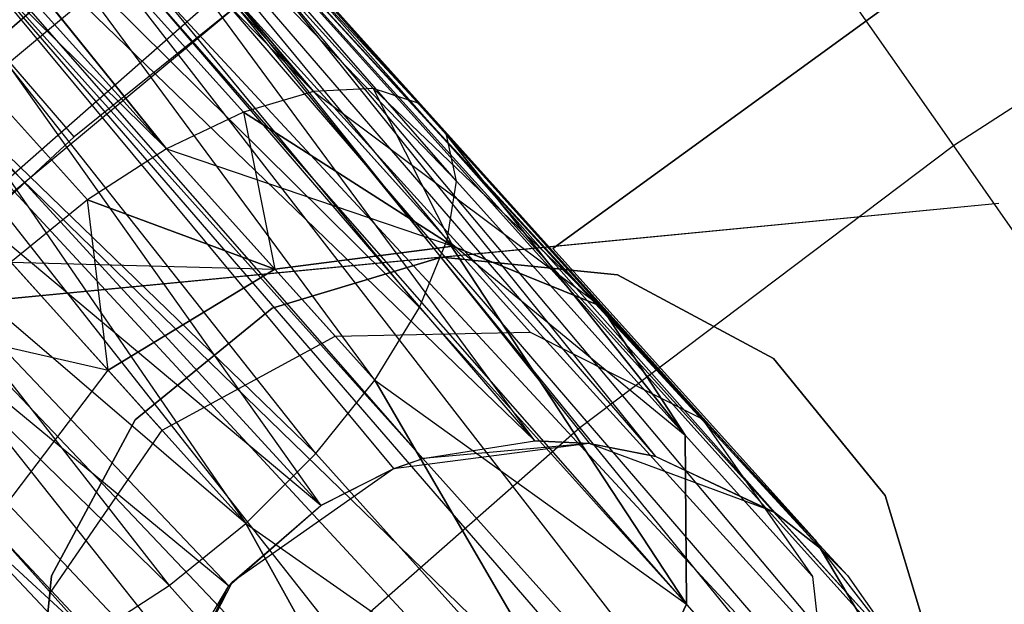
# Model space of a CAD drawing. Extents: x 0.3 to 7.1, y -3.38 to 3.38.
# Tile 153 of 256: x 2.59 to 2.83, y 1.15 to 1.29. Entities that reach past the tile are written whole.
import ezdxf

# ---------------------------------------------------------------- set-up
doc = ezdxf.new("R2010")
doc.units = 0
doc.header["$LTSCALE"] = 2.54
doc.layers.get('0').update_dxf_attribs({"linetype": 'CONTINUOUS'})

# ---------------------------------------------------------------- blocks, each defined once
blk = doc.blocks.new('SINGLES_B_BB_STL')
at = {"color": 0}
for p, q in [((2.39554, 1.54374, 14.45186), (2.62511, 1.25913, 14.23145)), ((2.39554, 1.54374, 14.45186), (2.62511, 1.25913, 14.23145)), ((2.39554, 1.54374, 14.45186), (2.64376, 1.26807, 14.24384)), ((2.39554, 1.54374, 14.45186), (2.64376, 1.26807, 14.24384)), ((2.39554, 1.54374, 14.45186), (2.66078, 1.27305, 14.26016)), ((2.39554, 1.54374, 14.45186), (2.66078, 1.27305, 14.26016)), ((2.62511, 1.25913, 14.02982), (2.39554, 1.54374, 13.80941)), ((2.64376, 1.26807, 14.01743), (2.39554, 1.54374, 13.80941)), ((2.62511, 1.25913, 14.02982), (2.39554, 1.54374, 13.80941)), ((2.64376, 1.26807, 14.01743), (2.39554, 1.54374, 13.80941)), ((2.66078, 1.27305, 14.0011), (2.39554, 1.54374, 13.80941)), ((2.66078, 1.27305, 14.0011), (2.39554, 1.54374, 13.80941)), ((2.43023, 1.54585, 14.48477), (2.66078, 1.27305, 14.26016)), ((2.43023, 1.54585, 14.48477), (2.66078, 1.27305, 14.26016)), ((2.43023, 1.54585, 14.48477), (2.6752, 1.27378, 14.27947)), ((2.43023, 1.54585, 14.48477), (2.6752, 1.27378, 14.27947)), ((2.43023, 1.54585, 14.48477), (2.68616, 1.27023, 14.30065)), ((2.43023, 1.54585, 14.48477), (2.68616, 1.27023, 14.30065)), ((2.66078, 1.27305, 14.0011), (2.43023, 1.54585, 13.7765)), ((2.6752, 1.27378, 13.9818), (2.43023, 1.54585, 13.7765)), ((2.66078, 1.27305, 14.0011), (2.43023, 1.54585, 13.7765)), ((2.6752, 1.27378, 13.9818), (2.43023, 1.54585, 13.7765)), ((2.68616, 1.27023, 13.96062), (2.43023, 1.54585, 13.7765)), ((2.68616, 1.27023, 13.96062), (2.43023, 1.54585, 13.7765)), ((2.45198, 1.53031, 14.52447), (2.68616, 1.27023, 14.30065)), ((2.45198, 1.53031, 14.52447), (2.69304, 1.26259, 14.32245)), ((2.45198, 1.53031, 14.52447), (2.68616, 1.27023, 14.30065)), ((2.69319, 1.23705, 14.36293), (2.45198, 1.53031, 14.52447)), ((2.69319, 1.23705, 14.36293), (2.45198, 1.53031, 14.52447)), ((2.69543, 1.25131, 14.34362), (2.45198, 1.53031, 14.52447)), ((2.69543, 1.25131, 14.34362), (2.45198, 1.53031, 14.52447)), ((2.45198, 1.53031, 14.52447), (2.69304, 1.26259, 14.32245)), ((2.69304, 1.26259, 13.93882), (2.45198, 1.53031, 13.7368)), ((2.68616, 1.27023, 13.96062), (2.45198, 1.53031, 13.7368)), ((2.68616, 1.27023, 13.96062), (2.45198, 1.53031, 13.7368)), ((2.69304, 1.26259, 13.93882), (2.45198, 1.53031, 13.7368)), ((2.69543, 1.25131, 13.91764), (2.45198, 1.53031, 13.7368)), ((2.69543, 1.25131, 13.91764), (2.45198, 1.53031, 13.7368)), ((2.35586, 1.52447, 14.43327), (2.60592, 1.24676, 14.22372)), ((2.35586, 1.52447, 14.43327), (2.60592, 1.24676, 14.22372)), ((2.35586, 1.52447, 14.43327), (2.62511, 1.25913, 14.23145)), ((2.35586, 1.52447, 14.43327), (2.62511, 1.25913, 14.23145)), ((2.60592, 1.24676, 14.03755), (2.35586, 1.52447, 13.82799)), ((2.60592, 1.24676, 14.03755), (2.35586, 1.52447, 13.82799)), ((2.62511, 1.25913, 14.02982), (2.35586, 1.52447, 13.82799)), ((2.62511, 1.25913, 14.02982), (2.35586, 1.52447, 13.82799)), ((2.45582, 1.50068, 14.56186), (2.69319, 1.23705, 14.36293)), ((2.67562, 1.20303, 14.39164), (2.45582, 1.50068, 14.56186)), ((2.67562, 1.20303, 14.39164), (2.45582, 1.50068, 14.56186)), ((2.68646, 1.22064, 14.37926), (2.45582, 1.50068, 14.56186)), ((2.68646, 1.22064, 14.37926), (2.45582, 1.50068, 14.56186)), ((2.45582, 1.50068, 14.56186), (2.69319, 1.23705, 14.36293)), ((2.69543, 1.25131, 13.91764), (2.45582, 1.50068, 13.69941)), ((2.69319, 1.23705, 13.89833), (2.45582, 1.50068, 13.69941)), ((2.69543, 1.25131, 13.91764), (2.45582, 1.50068, 13.69941)), ((2.69319, 1.23705, 13.89833), (2.45582, 1.50068, 13.69941)), ((2.68646, 1.22064, 13.88201), (2.45582, 1.50068, 13.69941)), ((2.68646, 1.22064, 13.88201), (2.45582, 1.50068, 13.69941)), ((2.66131, 1.18524, 14.39938), (2.44087, 1.46375, 14.58838)), ((2.44087, 1.46375, 14.58838), (2.64436, 1.1683, 14.40201)), ((2.66131, 1.18524, 14.39938), (2.44087, 1.46375, 14.58838)), ((2.67562, 1.20303, 14.39164), (2.44087, 1.46375, 14.58838)), ((2.67562, 1.20303, 14.39164), (2.44087, 1.46375, 14.58838)), ((2.44087, 1.46375, 14.58838), (2.64436, 1.1683, 14.40201)), ((2.68646, 1.22064, 13.88201), (2.44087, 1.46375, 13.67289)), ((2.68646, 1.22064, 13.88201), (2.44087, 1.46375, 13.67289)), ((2.67562, 1.20303, 13.86962), (2.44087, 1.46375, 13.67289)), ((2.67562, 1.20303, 13.86962), (2.44087, 1.46375, 13.67289)), ((2.66131, 1.18524, 13.86189), (2.44087, 1.46375, 13.67289)), ((2.66131, 1.18524, 13.86189), (2.44087, 1.46375, 13.67289)), ((2.64436, 1.1683, 14.40201), (2.41054, 1.42798, 14.59795)), ((2.41054, 1.42798, 14.59795), (2.62574, 1.15321, 14.39938)), ((2.41054, 1.42798, 14.59795), (2.62574, 1.15321, 14.39938)), ((2.64436, 1.1683, 14.40201), (2.41054, 1.42798, 14.59795)), ((2.41054, 1.42798, 13.66332), (2.64436, 1.1683, 13.85926)), ((2.66131, 1.18524, 13.86189), (2.41054, 1.42798, 13.66332)), ((2.66131, 1.18524, 13.86189), (2.41054, 1.42798, 13.66332)), ((2.41054, 1.42798, 13.66332), (2.64436, 1.1683, 13.85926)), ((2.3718, 1.40156, 14.58838), (2.62574, 1.15321, 14.39938)), ((2.60655, 1.14083, 14.39164), (2.3718, 1.40156, 14.58838)), ((2.60655, 1.14083, 14.39164), (2.3718, 1.40156, 14.58838)), ((2.3718, 1.40156, 14.58838), (2.62574, 1.15321, 14.39938)), ((2.64436, 1.1683, 13.85926), (2.3718, 1.40156, 13.67289)), ((2.62574, 1.15321, 13.86189), (2.3718, 1.40156, 13.67289)), ((2.64436, 1.1683, 13.85926), (2.3718, 1.40156, 13.67289)), ((2.62574, 1.15321, 13.86189), (2.3718, 1.40156, 13.67289)), ((2.60655, 1.14083, 13.86962), (2.3718, 1.40156, 13.67289)), ((2.60655, 1.14083, 13.86962), (2.3718, 1.40156, 13.67289)), ((2.71444, 1.18832, 41.75264), (2.56072, 1.39678, 41.60224)), ((2.72782, 1.18767, 41.74614), (2.56072, 1.39678, 41.60224)), ((2.71444, 1.18832, 41.75264), (2.56072, 1.39678, 41.60224)), ((2.72782, 1.18767, 41.74614), (2.56072, 1.39678, 41.60224)), ((2.74385, 1.18448, 41.73706), (2.56072, 1.39678, 41.60224)), ((2.74385, 1.18448, 41.73706), (2.56072, 1.39678, 41.60224)), ((2.71444, 1.18832, 41.75264), (2.53831, 1.39335, 41.62686)), ((2.71444, 1.18832, 41.75264), (2.53831, 1.39335, 41.62686)), ((2.57709, 1.39177, 41.57321), (2.7837, 1.16226, 41.70694)), ((2.74385, 1.18448, 41.73706), (2.57709, 1.39177, 41.57321)), ((2.74385, 1.18448, 41.73706), (2.57709, 1.39177, 41.57321)), ((2.77279, 1.17089, 41.71655), (2.57709, 1.39177, 41.57321)), ((2.77279, 1.17089, 41.71655), (2.57709, 1.39177, 41.57321)), ((2.57709, 1.39177, 41.57321), (2.7837, 1.16226, 41.70694)), ((2.60655, 1.14083, 13.86962), (2.3335, 1.39054, 13.69941)), ((2.60655, 1.14083, 13.86962), (2.3335, 1.39054, 13.69941)), ((2.51348, 1.38259, 41.6439), (2.71444, 1.18832, 41.75264)), ((2.68023, 1.18158, 41.76495), (2.51348, 1.38259, 41.6439)), ((2.51348, 1.38259, 41.6439), (2.66251, 1.1726, 41.76851)), ((2.68023, 1.18158, 41.76495), (2.51348, 1.38259, 41.6439)), ((2.68726, 1.18401, 41.76296), (2.51348, 1.38259, 41.6439)), ((2.68726, 1.18401, 41.76296), (2.51348, 1.38259, 41.6439)), ((2.51348, 1.38259, 41.6439), (2.71444, 1.18832, 41.75264)), ((2.51348, 1.38259, 41.6439), (2.66251, 1.1726, 41.76851)), ((2.58564, 1.37765, 41.54115), (2.81494, 1.10512, 41.66237)), ((2.7837, 1.16226, 41.70694), (2.58564, 1.37765, 41.54115)), ((2.79031, 1.15564, 41.70038), (2.58564, 1.37765, 41.54115)), ((2.7837, 1.16226, 41.70694), (2.58564, 1.37765, 41.54115)), ((2.80437, 1.13581, 41.68339), (2.58564, 1.37765, 41.54115)), ((2.79031, 1.15564, 41.70038), (2.58564, 1.37765, 41.54115)), ((2.80437, 1.13581, 41.68339), (2.58564, 1.37765, 41.54115)), ((2.80597, 1.13271, 41.68102), (2.58564, 1.37765, 41.54115)), ((2.80597, 1.13271, 41.68102), (2.58564, 1.37765, 41.54115)), ((2.58564, 1.37765, 41.54115), (2.81494, 1.10512, 41.66237)), ((2.73755, 1.37223, 5.06027), (2.81603, 1.2599, 5.19861)), ((2.73755, 1.37223, 5.06027), (2.81603, 1.2599, 5.19861)), ((2.66251, 1.1726, 41.76851), (2.48642, 1.36448, 41.6531)), ((2.66251, 1.1726, 41.76851), (2.48642, 1.36448, 41.6531)), ((2.81494, 1.10512, 41.66237), (2.58447, 1.35867, 41.51479)), ((2.81494, 1.10512, 41.66237), (2.58447, 1.35867, 41.51479)), ((2.81635, 1.08935, 41.65345), (2.58447, 1.35867, 41.51479)), ((2.81635, 1.08935, 41.65345), (2.58447, 1.35867, 41.51479)), ((2.57943, 1.34455, 41.50071), (2.80836, 1.04915, 41.6362)), ((2.81635, 1.08935, 41.65345), (2.57943, 1.34455, 41.50071)), ((2.81635, 1.08935, 41.65345), (2.57943, 1.34455, 41.50071)), ((2.81553, 1.07553, 41.64662), (2.57943, 1.34455, 41.50071)), ((2.81553, 1.07553, 41.64662), (2.57943, 1.34455, 41.50071)), ((2.57943, 1.34455, 41.50071), (2.80836, 1.04915, 41.6362)), ((2.64019, 1.15313, 41.76883), (2.46133, 1.34121, 41.65211)), ((2.64019, 1.15313, 41.76883), (2.46133, 1.34121, 41.65211)), ((2.66251, 1.1726, 41.76851), (2.46133, 1.34121, 41.65211)), ((2.66251, 1.1726, 41.76851), (2.46133, 1.34121, 41.65211)), ((2.66053, 1.34137, 42.10029), (2.56538, 1.26218, 42.10029)), ((2.66053, 1.34137, 42.10029), (2.56538, 1.26218, 42.10029)), ((2.6955, 1.3369, 42.18421), (2.60268, 1.2621, 42.18421)), ((2.6955, 1.3369, 42.18421), (2.60268, 1.2621, 42.18421)), ((2.58188, 1.24377, 42.10421), (2.67564, 1.3218, 42.10421)), ((2.58188, 1.24377, 42.10421), (2.67564, 1.3218, 42.10421)), ((2.91148, 1.32147, 5.19861), (2.81603, 1.2599, 5.19861)), ((2.91148, 1.32147, 5.19861), (2.81603, 1.2599, 5.19861)), ((2.80836, 1.04915, 41.6362), (2.56506, 1.32028, 41.48405)), ((2.80836, 1.04915, 41.6362), (2.56506, 1.32028, 41.48405)), ((2.80532, 1.04266, 41.63424), (2.56506, 1.32028, 41.48405)), ((2.80532, 1.04266, 41.63424), (2.56506, 1.32028, 41.48405)), ((2.44214, 1.31672, 41.64151), (2.64019, 1.15313, 41.76883)), ((2.62308, 1.12438, 41.76202), (2.44214, 1.31672, 41.64151)), ((2.62308, 1.12438, 41.76202), (2.44214, 1.31672, 41.64151)), ((2.44214, 1.31672, 41.64151), (2.64019, 1.15313, 41.76883)), ((2.82378, 1.31124, 14.02658), (2.71886, 1.235, 14.02658)), ((2.71886, 1.235, 14.22658), (2.82378, 1.31124, 14.22658)), ((2.71886, 1.235, 14.22658), (2.82378, 1.31124, 14.22658)), ((2.82378, 1.31124, 14.02658), (2.71886, 1.235, 14.02658)), ((2.63882, 1.29768, 5.06027), (2.54588, 1.21604, 5.06027)), ((2.63882, 1.29768, 5.06027), (2.54588, 1.21604, 5.06027)), ((2.63882, 1.29768, 5.06027), (2.72539, 1.19145, 5.19861)), ((2.63882, 1.29768, 5.06027), (2.72539, 1.19145, 5.19861)), ((2.54426, 1.29609, 41.47603), (2.77294, 1.00588, 41.63025)), ((2.80532, 1.04266, 41.63424), (2.54426, 1.29609, 41.47603)), ((2.80532, 1.04266, 41.63424), (2.54426, 1.29609, 41.47603)), ((2.79453, 1.02597, 41.63059), (2.54426, 1.29609, 41.47603)), ((2.79453, 1.02597, 41.63059), (2.54426, 1.29609, 41.47603)), ((2.54426, 1.29609, 41.47603), (2.77294, 1.00588, 41.63025)), ((2.59588, 1.29579, 41.9), (2.57625, 1.27886, 41.9)), ((2.57625, 1.27886, 41.7), (2.59588, 1.29579, 41.7)), ((2.57625, 1.27886, 41.7), (2.59588, 1.29579, 41.7)), ((2.59588, 1.29579, 41.9), (2.57625, 1.27886, 41.9)), ((2.60268, 1.2621, 42.18421), (2.57937, 1.28901, 42.18019)), ((2.60268, 1.2621, 42.18421), (2.57937, 1.28901, 42.18019)), ((2.77294, 1.00588, 41.63025), (2.51828, 1.27396, 41.47787)), ((2.77294, 1.00588, 41.63025), (2.51828, 1.27396, 41.47787)), ((2.74253, 0.99182, 41.63722), (2.51828, 1.27396, 41.47787)), ((2.74253, 0.99182, 41.63722), (2.51828, 1.27396, 41.47787)), ((2.6752, 1.27378, 14.27947), (2.66078, 1.27305, 14.26016)), ((2.6752, 1.27378, 13.9818), (2.66078, 1.27305, 14.0011)), ((2.6752, 1.27378, 14.27947), (2.66078, 1.27305, 14.26016)), ((2.6752, 1.27378, 13.9818), (2.66078, 1.27305, 14.0011)), ((2.68616, 1.27023, 14.30065), (2.6752, 1.27378, 14.27947)), ((2.73048, 1.22101, 14.01272), (2.6752, 1.27378, 13.9818)), ((2.6752, 1.27378, 13.9818), (2.69455, 1.23555, 14.04079)), ((2.6752, 1.27378, 13.9818), (2.69455, 1.23555, 14.04079)), ((2.6752, 1.27378, 14.27947), (2.73048, 1.22101, 14.24855)), ((2.68616, 1.27023, 13.96062), (2.6752, 1.27378, 13.9818)), ((2.73048, 1.22101, 14.01272), (2.6752, 1.27378, 13.9818)), ((2.68616, 1.27023, 14.30065), (2.6752, 1.27378, 14.27947)), ((2.6752, 1.27378, 14.27947), (2.73048, 1.22101, 14.24855)), ((2.68616, 1.27023, 13.96062), (2.6752, 1.27378, 13.9818)), ((2.66078, 1.27305, 14.26016), (2.64376, 1.26807, 14.24384)), ((2.66078, 1.27305, 14.0011), (2.64376, 1.26807, 14.01743)), ((2.66078, 1.27305, 14.26016), (2.64376, 1.26807, 14.24384)), ((2.66078, 1.27305, 14.0011), (2.64376, 1.26807, 14.01743)), ((2.66078, 1.27305, 14.0011), (2.69455, 1.23555, 14.04079)), ((2.66078, 1.27305, 14.0011), (2.69455, 1.23555, 14.04079)), ((2.66078, 1.27305, 14.26016), (2.69455, 1.23555, 14.22048)), ((2.66078, 1.27305, 14.26016), (2.69455, 1.23555, 14.22048)), ((2.66078, 1.27305, 14.26016), (2.73048, 1.22101, 14.24855)), ((2.66078, 1.27305, 14.26016), (2.73048, 1.22101, 14.24855)), ((2.68616, 1.27023, 14.30065), (2.73048, 1.22101, 14.24855)), ((2.68616, 1.27023, 13.96062), (2.73048, 1.22101, 14.01272)), ((2.68616, 1.27023, 13.96062), (2.73048, 1.22101, 14.01272)), ((2.68616, 1.27023, 14.30065), (2.73048, 1.22101, 14.24855)), ((2.64376, 1.26807, 14.24384), (2.62511, 1.25913, 14.23145)), ((2.64376, 1.26807, 14.01743), (2.62511, 1.25913, 14.02982)), ((2.64376, 1.26807, 14.24384), (2.62511, 1.25913, 14.23145)), ((2.64376, 1.26807, 14.01743), (2.62511, 1.25913, 14.02982)), ((2.69455, 1.23555, 14.04079), (2.64376, 1.26807, 14.01743)), ((2.64376, 1.26807, 14.01743), (2.65138, 1.22995, 14.06071)), ((2.64376, 1.26807, 14.01743), (2.65138, 1.22995, 14.06071)), ((2.69455, 1.23555, 14.04079), (2.64376, 1.26807, 14.01743)), ((2.64376, 1.26807, 14.24384), (2.69455, 1.23555, 14.22048)), ((2.64376, 1.26807, 14.24384), (2.69455, 1.23555, 14.22048)), ((2.60268, 1.2621, 42.18421), (2.51543, 1.18087, 42.18421)), ((2.60268, 1.2621, 42.18421), (2.51543, 1.18087, 42.18421)), ((2.69304, 1.26259, 14.32245), (2.73048, 1.22101, 14.24855)), ((2.69543, 1.25131, 14.34362), (2.69304, 1.26259, 14.32245)), ((2.75095, 1.18966, 13.9829), (2.69304, 1.26259, 13.93882)), ((2.69304, 1.26259, 13.93882), (2.73048, 1.22101, 14.01272)), ((2.69304, 1.26259, 13.93882), (2.73048, 1.22101, 14.01272)), ((2.69304, 1.26259, 14.32245), (2.73048, 1.22101, 14.24855)), ((2.69304, 1.26259, 14.32245), (2.75095, 1.18966, 14.27836)), ((2.69543, 1.25131, 13.91764), (2.69304, 1.26259, 13.93882)), ((2.75095, 1.18966, 13.9829), (2.69304, 1.26259, 13.93882)), ((2.69543, 1.25131, 14.34362), (2.69304, 1.26259, 14.32245)), ((2.69304, 1.26259, 14.32245), (2.75095, 1.18966, 14.27836)), ((2.69543, 1.25131, 13.91764), (2.69304, 1.26259, 13.93882)), ((2.81603, 1.2599, 5.19861), (2.72539, 1.19145, 5.19861)), ((2.81603, 1.2599, 5.19861), (2.72539, 1.19145, 5.19861)), ((2.81603, 1.2599, 5.19861), (2.89978, 1.14004, 5.32719)), ((2.81603, 1.2599, 5.19861), (2.89978, 1.14004, 5.32719)), ((2.74253, 0.99182, 41.63722), (2.49156, 1.25776, 41.48944)), ((2.74253, 0.99182, 41.63722), (2.49156, 1.25776, 41.48944)), ((2.62511, 1.25913, 14.23145), (2.60592, 1.24676, 14.22372)), ((2.62511, 1.25913, 14.02982), (2.60592, 1.24676, 14.03755)), ((2.62511, 1.25913, 14.23145), (2.60592, 1.24676, 14.22372)), ((2.62511, 1.25913, 14.02982), (2.60592, 1.24676, 14.03755)), ((2.62511, 1.25913, 14.02982), (2.65138, 1.22995, 14.06071)), ((2.62511, 1.25913, 14.02982), (2.65138, 1.22995, 14.06071)), ((2.62511, 1.25913, 14.23145), (2.65138, 1.22995, 14.20056)), ((2.62511, 1.25913, 14.23145), (2.65138, 1.22995, 14.20056)), ((2.62511, 1.25913, 14.23145), (2.69455, 1.23555, 14.22048)), ((2.62511, 1.25913, 14.23145), (2.69455, 1.23555, 14.22048)), ((2.69319, 1.23705, 14.36293), (2.69543, 1.25131, 14.34362)), ((2.69319, 1.23705, 13.89833), (2.69543, 1.25131, 13.91764)), ((2.69319, 1.23705, 14.36293), (2.69543, 1.25131, 14.34362)), ((2.69319, 1.23705, 13.89833), (2.69543, 1.25131, 13.91764)), ((2.69543, 1.25131, 13.91764), (2.75095, 1.18966, 13.9829)), ((2.69543, 1.25131, 13.91764), (2.75095, 1.18966, 13.9829)), ((2.69543, 1.25131, 14.34362), (2.75095, 1.18966, 14.27836)), ((2.69543, 1.25131, 14.34362), (2.75095, 1.18966, 14.27836)), ((2.58238, 1.22239, 41.9), (2.82703, 1.24595, 41.9)), ((2.58238, 1.22239, 41.7), (2.82703, 1.24595, 41.7)), ((2.60592, 1.24676, 14.22372), (2.5873, 1.23166, 14.22109)), ((2.60592, 1.24676, 14.03755), (2.5873, 1.23166, 14.04018)), ((2.60592, 1.24676, 14.22372), (2.5873, 1.23166, 14.22109)), ((2.60592, 1.24676, 14.03755), (2.5873, 1.23166, 14.04018)), ((2.61088, 1.20548, 14.06789), (2.60592, 1.24676, 14.03755)), ((2.61088, 1.20548, 14.06789), (2.60592, 1.24676, 14.03755)), ((2.65138, 1.22995, 14.06071), (2.60592, 1.24676, 14.03755)), ((2.65138, 1.22995, 14.06071), (2.60592, 1.24676, 14.03755)), ((2.60592, 1.24676, 14.22372), (2.65138, 1.22995, 14.20056)), ((2.60592, 1.24676, 14.22372), (2.65138, 1.22995, 14.20056)), ((2.69184, 1.2329, 41.9), (2.82703, 1.24595, 41.9)), ((2.69184, 1.2329, 41.7), (2.82703, 1.24595, 41.7)), ((2.65138, 1.22995, 14.06071), (2.69455, 1.23555, 14.04079)), ((2.69455, 1.23555, 14.22048), (2.65138, 1.22995, 14.20056)), ((2.65138, 1.22995, 14.06071), (2.69455, 1.23555, 14.04079)), ((2.69455, 1.23555, 14.22048), (2.65138, 1.22995, 14.20056)), ((2.68646, 1.22064, 14.37926), (2.69319, 1.23705, 14.36293)), ((2.68646, 1.22064, 13.88201), (2.69319, 1.23705, 13.89833)), ((2.68646, 1.22064, 14.37926), (2.69319, 1.23705, 14.36293)), ((2.68646, 1.22064, 13.88201), (2.69319, 1.23705, 13.89833)), ((2.75127, 1.14867, 13.95819), (2.69319, 1.23705, 13.89833)), ((2.69319, 1.23705, 13.89833), (2.75095, 1.18966, 13.9829)), ((2.69319, 1.23705, 13.89833), (2.75095, 1.18966, 13.9829)), ((2.69319, 1.23705, 14.36293), (2.75095, 1.18966, 14.27836)), ((2.69319, 1.23705, 14.36293), (2.75095, 1.18966, 14.27836)), ((2.69319, 1.23705, 14.36293), (2.75127, 1.14867, 14.30308)), ((2.75127, 1.14867, 13.95819), (2.69319, 1.23705, 13.89833)), ((2.69319, 1.23705, 14.36293), (2.75127, 1.14867, 14.30308)), ((2.69455, 1.23555, 14.04079), (2.73048, 1.22101, 14.01272)), ((2.73048, 1.22101, 14.24855), (2.69455, 1.23555, 14.22048)), ((2.71331, 1.21471, 14.09854), (2.69455, 1.23555, 14.04079)), ((2.71331, 1.21471, 14.09854), (2.69455, 1.23555, 14.04079)), ((2.69455, 1.23555, 14.04079), (2.73048, 1.22101, 14.01272)), ((2.69455, 1.23555, 14.22048), (2.71331, 1.21471, 14.16273)), ((2.69455, 1.23555, 14.22048), (2.71331, 1.21471, 14.16273)), ((2.73048, 1.22101, 14.24855), (2.69455, 1.23555, 14.22048)), ((2.71886, 1.235, 14.02658), (2.71886, 1.235, 14.22658)), ((2.71886, 1.235, 14.22658), (2.78253, 1.16429, 14.22658)), ((2.78253, 1.16429, 14.02658), (2.71886, 1.235, 14.02658)), ((2.71886, 1.235, 14.22658), (2.78253, 1.16429, 14.22658)), ((2.71886, 1.235, 14.02658), (2.71886, 1.235, 14.22658)), ((2.78253, 1.16429, 14.02658), (2.71886, 1.235, 14.02658)), ((2.69184, 1.2329, 41.9), (2.58238, 1.22239, 41.9)), ((2.69184, 1.2329, 41.7), (2.58238, 1.22239, 41.7)), ((2.5873, 1.23166, 14.04018), (2.61088, 1.20548, 14.06789)), ((2.61088, 1.20548, 14.19337), (2.5873, 1.23166, 14.22109)), ((2.5873, 1.23166, 14.22109), (2.65138, 1.22995, 14.20056)), ((2.5873, 1.23166, 14.22109), (2.65138, 1.22995, 14.20056)), ((2.5873, 1.23166, 14.04018), (2.61088, 1.20548, 14.06789)), ((2.61088, 1.20548, 14.19337), (2.5873, 1.23166, 14.22109)), ((2.65074, 1.22053, 41.9), (2.69184, 1.2329, 41.9)), ((2.69184, 1.2329, 41.7), (2.65074, 1.22053, 41.7)), ((2.69184, 1.2329, 41.7), (2.65074, 1.22053, 41.7)), ((2.65074, 1.22053, 41.9), (2.69184, 1.2329, 41.9)), ((2.69184, 1.2329, 41.9), (2.73454, 1.2286, 41.9)), ((2.73454, 1.2286, 41.7), (2.69184, 1.2329, 41.7)), ((2.69184, 1.2329, 41.9), (2.69184, 1.2329, 41.7)), ((2.73454, 1.2286, 41.7), (2.69184, 1.2329, 41.7)), ((2.69184, 1.2329, 41.9), (2.73454, 1.2286, 41.9)), ((2.69184, 1.2329, 41.9), (2.69184, 1.2329, 41.7)), ((2.61088, 1.20548, 14.06789), (2.65138, 1.22995, 14.06071)), ((2.65138, 1.22995, 14.20056), (2.61088, 1.20548, 14.19337)), ((2.61088, 1.20548, 14.06789), (2.65138, 1.22995, 14.06071)), ((2.65138, 1.22995, 14.20056), (2.61088, 1.20548, 14.19337)), ((2.66599, 1.21372, 14.10565), (2.65138, 1.22995, 14.06071)), ((2.66599, 1.21372, 14.10565), (2.65138, 1.22995, 14.06071)), ((2.65138, 1.22995, 14.20056), (2.66599, 1.21372, 14.15562)), ((2.65138, 1.22995, 14.20056), (2.66599, 1.21372, 14.15562)), ((2.73454, 1.2286, 41.9), (2.77235, 1.20829, 41.9)), ((2.77235, 1.20829, 41.7), (2.73454, 1.2286, 41.7)), ((2.73454, 1.2286, 41.7), (2.73454, 1.2286, 41.9)), ((2.73454, 1.2286, 41.7), (2.73454, 1.2286, 41.9)), ((2.77235, 1.20829, 41.7), (2.73454, 1.2286, 41.7)), ((2.73454, 1.2286, 41.9), (2.77235, 1.20829, 41.9)), ((2.6175, 1.19338, 41.9), (2.65074, 1.22053, 41.9)), ((2.65074, 1.22053, 41.7), (2.6175, 1.19338, 41.7)), ((2.65074, 1.22053, 41.7), (2.6175, 1.19338, 41.7)), ((2.6175, 1.19338, 41.9), (2.65074, 1.22053, 41.9)), ((2.65074, 1.22053, 41.7), (2.65074, 1.22053, 41.9)), ((2.65074, 1.22053, 41.7), (2.65074, 1.22053, 41.9)), ((2.67562, 1.20303, 14.39164), (2.68646, 1.22064, 14.37926)), ((2.67562, 1.20303, 13.86962), (2.68646, 1.22064, 13.88201)), ((2.67562, 1.20303, 14.39164), (2.68646, 1.22064, 14.37926)), ((2.67562, 1.20303, 13.86962), (2.68646, 1.22064, 13.88201)), ((2.68646, 1.22064, 13.88201), (2.75127, 1.14867, 13.95819)), ((2.68646, 1.22064, 13.88201), (2.75127, 1.14867, 13.95819)), ((2.68646, 1.22064, 14.37926), (2.75127, 1.14867, 14.30308)), ((2.68646, 1.22064, 14.37926), (2.75127, 1.14867, 14.30308)), ((2.73048, 1.22101, 14.01272), (2.75095, 1.18966, 13.9829)), ((2.75095, 1.18966, 14.27836), (2.73048, 1.22101, 14.24855)), ((2.75511, 1.19365, 14.08851), (2.73048, 1.22101, 14.01272)), ((2.75511, 1.19365, 14.08851), (2.73048, 1.22101, 14.01272)), ((2.73048, 1.22101, 14.01272), (2.75095, 1.18966, 13.9829)), ((2.73048, 1.22101, 14.24855), (2.75511, 1.19365, 14.17276)), ((2.73048, 1.22101, 14.24855), (2.75511, 1.19365, 14.17276)), ((2.75095, 1.18966, 14.27836), (2.73048, 1.22101, 14.24855)), ((2.54588, 1.21604, 5.06027), (2.64005, 1.1165, 5.19861)), ((2.54588, 1.21604, 5.06027), (2.64005, 1.1165, 5.19861)), ((2.57035, 1.21473, 14.22372), (2.61088, 1.20548, 14.19337)), ((2.57035, 1.21473, 14.22372), (2.61088, 1.20548, 14.19337)), ((2.66599, 1.21372, 14.10565), (2.71331, 1.21471, 14.09854)), ((2.66599, 1.21372, 14.15562), (2.71331, 1.21471, 14.16273)), ((2.66599, 1.21372, 14.10565), (2.71331, 1.21471, 14.09854)), ((2.66599, 1.21372, 14.15562), (2.71331, 1.21471, 14.16273)), ((2.71331, 1.21471, 14.09854), (2.75511, 1.19365, 14.08851)), ((2.71331, 1.21471, 14.16273), (2.71331, 1.21471, 14.09854)), ((2.71331, 1.21471, 14.16273), (2.71331, 1.21471, 14.09854)), ((2.71331, 1.21471, 14.16273), (2.75511, 1.19365, 14.17276)), ((2.71331, 1.21471, 14.09854), (2.75511, 1.19365, 14.08851)), ((2.71331, 1.21471, 14.16273), (2.75511, 1.19365, 14.17276)), ((2.62399, 1.19092, 14.10822), (2.66599, 1.21372, 14.10565)), ((2.62399, 1.19092, 14.15305), (2.66599, 1.21372, 14.15562)), ((2.62399, 1.19092, 14.10822), (2.66599, 1.21372, 14.10565)), ((2.62399, 1.19092, 14.15305), (2.66599, 1.21372, 14.15562)), ((2.66599, 1.21372, 14.15562), (2.66599, 1.21372, 14.10565)), ((2.66599, 1.21372, 14.15562), (2.66599, 1.21372, 14.10565)), ((2.77235, 1.20829, 41.9), (2.7995, 1.17505, 41.9)), ((2.7995, 1.17505, 41.7), (2.77235, 1.20829, 41.7)), ((2.77235, 1.20829, 41.7), (2.77235, 1.20829, 41.9)), ((2.77235, 1.20829, 41.7), (2.77235, 1.20829, 41.9)), ((2.7995, 1.17505, 41.7), (2.77235, 1.20829, 41.7)), ((2.77235, 1.20829, 41.9), (2.7995, 1.17505, 41.9)), ((2.58231, 1.16775, 14.06071), (2.61088, 1.20548, 14.06789)), ((2.58231, 1.16775, 14.06071), (2.61088, 1.20548, 14.06789)), ((2.58231, 1.16775, 14.20056), (2.61088, 1.20548, 14.19337)), ((2.58231, 1.16775, 14.20056), (2.61088, 1.20548, 14.19337)), ((2.61088, 1.20548, 14.06789), (2.62399, 1.19092, 14.10822)), ((2.62399, 1.19092, 14.15305), (2.61088, 1.20548, 14.19337)), ((2.61088, 1.20548, 14.06789), (2.62399, 1.19092, 14.10822)), ((2.62399, 1.19092, 14.15305), (2.61088, 1.20548, 14.19337)), ((2.66131, 1.18524, 14.39938), (2.67562, 1.20303, 14.39164)), ((2.66131, 1.18524, 13.86189), (2.67562, 1.20303, 13.86962)), ((2.66131, 1.18524, 14.39938), (2.67562, 1.20303, 14.39164)), ((2.66131, 1.18524, 13.86189), (2.67562, 1.20303, 13.86962)), ((2.73136, 1.10744, 13.94423), (2.67562, 1.20303, 13.86962)), ((2.67562, 1.20303, 13.86962), (2.75127, 1.14867, 13.95819)), ((2.67562, 1.20303, 13.86962), (2.75127, 1.14867, 13.95819)), ((2.67562, 1.20303, 14.39164), (2.75127, 1.14867, 14.30308)), ((2.67562, 1.20303, 14.39164), (2.75127, 1.14867, 14.30308)), ((2.67562, 1.20303, 14.39164), (2.73136, 1.10744, 14.31703)), ((2.73136, 1.10744, 13.94423), (2.67562, 1.20303, 13.86962)), ((2.67562, 1.20303, 14.39164), (2.73136, 1.10744, 14.31703)), ((2.59719, 1.15557, 41.9), (2.6175, 1.19338, 41.9)), ((2.6175, 1.19338, 41.7), (2.59719, 1.15557, 41.7)), ((2.6175, 1.19338, 41.7), (2.59719, 1.15557, 41.7)), ((2.59719, 1.15557, 41.9), (2.6175, 1.19338, 41.9)), ((2.6175, 1.19338, 41.7), (2.6175, 1.19338, 41.9)), ((2.6175, 1.19338, 41.7), (2.6175, 1.19338, 41.9)), ((2.75511, 1.19365, 14.08851), (2.78181, 1.15538, 14.07785)), ((2.75511, 1.19365, 14.17276), (2.75511, 1.19365, 14.08851)), ((2.75511, 1.19365, 14.17276), (2.75511, 1.19365, 14.08851)), ((2.75511, 1.19365, 14.17276), (2.78181, 1.15538, 14.18341)), ((2.75511, 1.19365, 14.08851), (2.78181, 1.15538, 14.07785)), ((2.75511, 1.19365, 14.17276), (2.78181, 1.15538, 14.18341)), ((2.59692, 1.15153, 14.10565), (2.62399, 1.19092, 14.10822)), ((2.59692, 1.15153, 14.15562), (2.62399, 1.19092, 14.15305)), ((2.59692, 1.15153, 14.10565), (2.62399, 1.19092, 14.10822)), ((2.59692, 1.15153, 14.15562), (2.62399, 1.19092, 14.15305)), ((2.62399, 1.19092, 14.10822), (2.62399, 1.19092, 14.15305)), ((2.62399, 1.19092, 14.10822), (2.62399, 1.19092, 14.15305)), ((2.72539, 1.19145, 5.19861), (2.64005, 1.1165, 5.19861)), ((2.72539, 1.19145, 5.19861), (2.64005, 1.1165, 5.19861)), ((2.72539, 1.19145, 5.19861), (2.81776, 1.0781, 5.32719)), ((2.72539, 1.19145, 5.19861), (2.81776, 1.0781, 5.32719)), ((2.72761, 1.1877, 41.90698), (2.68015, 1.18155, 41.90698)), ((2.72761, 1.1877, 41.90698), (2.68015, 1.18155, 41.90698)), ((2.68726, 1.18401, 41.76296), (2.71444, 1.18832, 41.75264)), ((2.68726, 1.18401, 41.76296), (2.71444, 1.18832, 41.75264)), ((2.72761, 1.1877, 41.90698), (2.68726, 1.18401, 41.76296)), ((2.72761, 1.1877, 41.90698), (2.68726, 1.18401, 41.76296)), ((2.71444, 1.18832, 41.75264), (2.72782, 1.18767, 41.74614)), ((2.72761, 1.1877, 41.90698), (2.71444, 1.18832, 41.75264)), ((2.71444, 1.18832, 41.75264), (2.72782, 1.18767, 41.74614)), ((2.72761, 1.1877, 41.90698), (2.71444, 1.18832, 41.75264)), ((2.7725, 1.17109, 41.90698), (2.72761, 1.1877, 41.90698)), ((2.74385, 1.18448, 41.73706), (2.72761, 1.1877, 41.90698)), ((2.7725, 1.17109, 41.90698), (2.72761, 1.1877, 41.90698)), ((2.74385, 1.18448, 41.73706), (2.72761, 1.1877, 41.90698)), ((2.72782, 1.18767, 41.74614), (2.72761, 1.1877, 41.90698)), ((2.72782, 1.18767, 41.74614), (2.72761, 1.1877, 41.90698)), ((2.72782, 1.18767, 41.74614), (2.74385, 1.18448, 41.73706)), ((2.72782, 1.18767, 41.74614), (2.74385, 1.18448, 41.73706)), ((2.75095, 1.18966, 13.9829), (2.75127, 1.14867, 13.95819)), ((2.75127, 1.14867, 14.30308), (2.75095, 1.18966, 14.27836)), ((2.78181, 1.15538, 14.07785), (2.75095, 1.18966, 13.9829)), ((2.78181, 1.15538, 14.07785), (2.75095, 1.18966, 13.9829)), ((2.75095, 1.18966, 13.9829), (2.75127, 1.14867, 13.95819)), ((2.75095, 1.18966, 14.27836), (2.78181, 1.15538, 14.18341)), ((2.75095, 1.18966, 14.27836), (2.78181, 1.15538, 14.18341)), ((2.75127, 1.14867, 14.30308), (2.75095, 1.18966, 14.27836)), ((2.64436, 1.1683, 14.40201), (2.66131, 1.18524, 14.39938)), ((2.64436, 1.1683, 13.85926), (2.66131, 1.18524, 13.86189)), ((2.64436, 1.1683, 14.40201), (2.66131, 1.18524, 14.39938)), ((2.64436, 1.1683, 13.85926), (2.66131, 1.18524, 13.86189)), ((2.66131, 1.18524, 13.86189), (2.73136, 1.10744, 13.94423)), ((2.66131, 1.18524, 13.86189), (2.73136, 1.10744, 13.94423)), ((2.66131, 1.18524, 14.39938), (2.73136, 1.10744, 14.31703)), ((2.66131, 1.18524, 14.39938), (2.73136, 1.10744, 14.31703)), ((2.68015, 1.18155, 41.90698), (2.68726, 1.18401, 41.76296)), ((2.68015, 1.18155, 41.90698), (2.68726, 1.18401, 41.76296)), ((2.68023, 1.18158, 41.76495), (2.68726, 1.18401, 41.76296)), ((2.68023, 1.18158, 41.76495), (2.68726, 1.18401, 41.76296)), ((2.74385, 1.18448, 41.73706), (2.77279, 1.17089, 41.71655)), ((2.74385, 1.18448, 41.73706), (2.77279, 1.17089, 41.71655)), ((2.74385, 1.18448, 41.73706), (2.7725, 1.17109, 41.90698)), ((2.74385, 1.18448, 41.73706), (2.7725, 1.17109, 41.90698)), ((2.68015, 1.18155, 41.90698), (2.64098, 1.15404, 41.90698)), ((2.68015, 1.18155, 41.90698), (2.64098, 1.15404, 41.90698)), ((2.66251, 1.1726, 41.76851), (2.68023, 1.18158, 41.76495)), ((2.66251, 1.1726, 41.76851), (2.68023, 1.18158, 41.76495)), ((2.68015, 1.18155, 41.90698), (2.66251, 1.1726, 41.76851)), ((2.68015, 1.18155, 41.90698), (2.66251, 1.1726, 41.76851)), ((2.68015, 1.18155, 41.90698), (2.68023, 1.18158, 41.76495)), ((2.68015, 1.18155, 41.90698), (2.68023, 1.18158, 41.76495)), ((2.7995, 1.17505, 41.9), (2.81187, 1.13395, 41.9)), ((2.81187, 1.13395, 41.7), (2.7995, 1.17505, 41.7)), ((2.7995, 1.17505, 41.7), (2.7995, 1.17505, 41.9)), ((2.7995, 1.17505, 41.7), (2.7995, 1.17505, 41.9)), ((2.81187, 1.13395, 41.7), (2.7995, 1.17505, 41.7)), ((2.7995, 1.17505, 41.9), (2.81187, 1.13395, 41.9)), ((2.64019, 1.15313, 41.76883), (2.66251, 1.1726, 41.76851)), ((2.64019, 1.15313, 41.76883), (2.66251, 1.1726, 41.76851)), ((2.64098, 1.15404, 41.90698), (2.66251, 1.1726, 41.76851)), ((2.64098, 1.15404, 41.90698), (2.66251, 1.1726, 41.76851)), ((2.80453, 1.13552, 41.90698), (2.7725, 1.17109, 41.90698)), ((2.7837, 1.16226, 41.70694), (2.7725, 1.17109, 41.90698)), ((2.80453, 1.13552, 41.90698), (2.7725, 1.17109, 41.90698)), ((2.77279, 1.17089, 41.71655), (2.7725, 1.17109, 41.90698)), ((2.7837, 1.16226, 41.70694), (2.7725, 1.17109, 41.90698)), ((2.77279, 1.17089, 41.71655), (2.7725, 1.17109, 41.90698)), ((2.77279, 1.17089, 41.71655), (2.7837, 1.16226, 41.70694)), ((2.77279, 1.17089, 41.71655), (2.7837, 1.16226, 41.70694)), ((2.59692, 1.15153, 14.10565), (2.58231, 1.16775, 14.06071)), ((2.58231, 1.16775, 14.20056), (2.59692, 1.15153, 14.15562)), ((2.59692, 1.15153, 14.10565), (2.58231, 1.16775, 14.06071)), ((2.58231, 1.16775, 14.20056), (2.59692, 1.15153, 14.15562)), ((2.62574, 1.15321, 14.39938), (2.64436, 1.1683, 14.40201)), ((2.62574, 1.15321, 13.86189), (2.64436, 1.1683, 13.85926)), ((2.62574, 1.15321, 14.39938), (2.64436, 1.1683, 14.40201)), ((2.62574, 1.15321, 13.86189), (2.64436, 1.1683, 13.85926)), ((2.69579, 1.07541, 13.94423), (2.64436, 1.1683, 13.85926)), ((2.64436, 1.1683, 13.85926), (2.73136, 1.10744, 13.94423)), ((2.64436, 1.1683, 13.85926), (2.73136, 1.10744, 13.94423)), ((2.64436, 1.1683, 14.40201), (2.73136, 1.10744, 14.31703)), ((2.64436, 1.1683, 14.40201), (2.73136, 1.10744, 14.31703)), ((2.64436, 1.1683, 14.40201), (2.69579, 1.07541, 14.31703)), ((2.69579, 1.07541, 13.94423), (2.64436, 1.1683, 13.85926)), ((2.64436, 1.1683, 14.40201), (2.69579, 1.07541, 14.31703)), ((2.78253, 1.16429, 14.22658), (2.80248, 1.13076, 14.22658)), ((2.80248, 1.13076, 14.02658), (2.78253, 1.16429, 14.02658)), ((2.78253, 1.16429, 14.02658), (2.78253, 1.16429, 14.22658)), ((2.78253, 1.16429, 14.02658), (2.78253, 1.16429, 14.22658)), ((2.80248, 1.13076, 14.02658), (2.78253, 1.16429, 14.02658)), ((2.78253, 1.16429, 14.22658), (2.80248, 1.13076, 14.22658)), ((2.7837, 1.16226, 41.70694), (2.79031, 1.15564, 41.70038)), ((2.7837, 1.16226, 41.70694), (2.79031, 1.15564, 41.70038)), ((2.7837, 1.16226, 41.70694), (2.80453, 1.13552, 41.90698)), ((2.7837, 1.16226, 41.70694), (2.80453, 1.13552, 41.90698)), ((2.59289, 1.11287, 41.9), (2.59719, 1.15557, 41.9)), ((2.59719, 1.15557, 41.7), (2.59289, 1.11287, 41.7)), ((2.59719, 1.15557, 41.7), (2.59289, 1.11287, 41.7)), ((2.59289, 1.11287, 41.9), (2.59719, 1.15557, 41.9)), ((2.59719, 1.15557, 41.7), (2.59719, 1.15557, 41.9)), ((2.59719, 1.15557, 41.7), (2.59719, 1.15557, 41.9)), ((2.78181, 1.15538, 14.07785), (2.78729, 1.10866, 14.06902)), ((2.78181, 1.15538, 14.18341), (2.78181, 1.15538, 14.07785)), ((2.78181, 1.15538, 14.18341), (2.78181, 1.15538, 14.07785)), ((2.78181, 1.15538, 14.18341), (2.78729, 1.10866, 14.19224)), ((2.78181, 1.15538, 14.07785), (2.78729, 1.10866, 14.06902)), ((2.78181, 1.15538, 14.18341), (2.78729, 1.10866, 14.19224)), ((2.79031, 1.15564, 41.70038), (2.80437, 1.13581, 41.68339)), ((2.79031, 1.15564, 41.70038), (2.80453, 1.13552, 41.90698)), ((2.79031, 1.15564, 41.70038), (2.80437, 1.13581, 41.68339)), ((2.79031, 1.15564, 41.70038), (2.80453, 1.13552, 41.90698)), ((2.60655, 1.14083, 14.39164), (2.62574, 1.15321, 14.39938)), ((2.60655, 1.14083, 13.86962), (2.62574, 1.15321, 13.86189)), ((2.60655, 1.14083, 14.39164), (2.62574, 1.15321, 14.39938)), ((2.60655, 1.14083, 13.86962), (2.62574, 1.15321, 13.86189)), ((2.64098, 1.15404, 41.90698), (2.61907, 1.11148, 41.90698)), ((2.64098, 1.15404, 41.90698), (2.61907, 1.11148, 41.90698)), ((2.61907, 1.11148, 41.90698), (2.64019, 1.15313, 41.76883)), ((2.61907, 1.11148, 41.90698), (2.64019, 1.15313, 41.76883)), ((2.62308, 1.12438, 41.76202), (2.64019, 1.15313, 41.76883)), ((2.62308, 1.12438, 41.76202), (2.64019, 1.15313, 41.76883)), ((2.62574, 1.15321, 13.86189), (2.69579, 1.07541, 13.94423)), ((2.62574, 1.15321, 13.86189), (2.69579, 1.07541, 13.94423)), ((2.62574, 1.15321, 14.39938), (2.69579, 1.07541, 14.31703)), ((2.62574, 1.15321, 14.39938), (2.69579, 1.07541, 14.31703)), ((2.64098, 1.15404, 41.90698), (2.64019, 1.15313, 41.76883)), ((2.64098, 1.15404, 41.90698), (2.64019, 1.15313, 41.76883)), ((2.59099, 1.10457, 14.09854), (2.59692, 1.15153, 14.10565)), ((2.59099, 1.10457, 14.16273), (2.59692, 1.15153, 14.15562)), ((2.59099, 1.10457, 14.09854), (2.59692, 1.15153, 14.10565)), ((2.59099, 1.10457, 14.16273), (2.59692, 1.15153, 14.15562)), ((2.59692, 1.15153, 14.15562), (2.59692, 1.15153, 14.10565)), ((2.59692, 1.15153, 14.15562), (2.59692, 1.15153, 14.10565)), ((2.75127, 1.14867, 13.95819), (2.73136, 1.10744, 13.94423)), ((2.73136, 1.10744, 14.31703), (2.75127, 1.14867, 14.30308)), ((2.75127, 1.14867, 13.95819), (2.73136, 1.10744, 13.94423)), ((2.73136, 1.10744, 14.31703), (2.75127, 1.14867, 14.30308)), ((2.78729, 1.10866, 14.06902), (2.75127, 1.14867, 13.95819)), ((2.78729, 1.10866, 14.06902), (2.75127, 1.14867, 13.95819)), ((2.75127, 1.14867, 14.30308), (2.78729, 1.10866, 14.19224)), ((2.75127, 1.14867, 14.30308), (2.78729, 1.10866, 14.19224))]:
    blk.add_line(p, q, dxfattribs=at)

msp = doc.modelspace()

# ---------------------------------------------------------------- block references
at = {"color": 0}
msp.add_blockref('SINGLES_B_BB_STL', (0, 0), dxfattribs=at)

doc.saveas('drawing.dxf')
